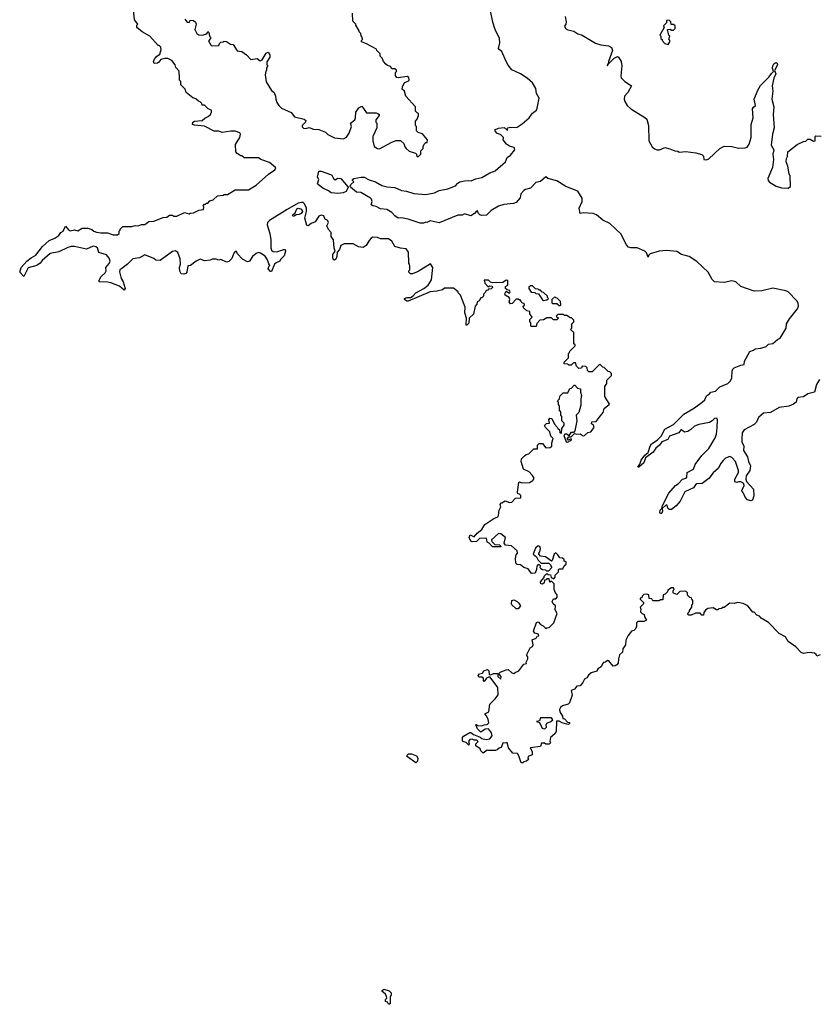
# Model space of a CAD drawing. Extents: x 2472589 to 2662339, y 701009 to 849030.
# Tile 237 of 256: x 2488068 to 2495319, y 830510 to 839445. Entities that reach past the tile are written whole.
import ezdxf

# ---------------------------------------------------------------- set-up
doc = ezdxf.new("R2010")
doc.units = 0

msp = doc.modelspace()

# ---------------------------------------------------------------- linework, layer by layer
at = {"layer": '0CON05XD'}
for points in [[(2490370.2, 837340.2), (2490401.1, 837338.9), (2490465, 837360), (2490478.3, 837358.3), (2490480, 837345), (2490468.3, 837301.7), (2490435, 837270), (2490430, 837255), (2490395, 837240), (2490380, 837225), (2490355, 837160), (2490345, 837160), (2490323, 837183), (2490330, 837205), (2490340, 837215), (2490328.3, 837228.3), (2490316.1, 837266.1), (2490295, 837300), (2490255, 837327.5), (2490235, 837332.5), (2490215, 837322.5), (2490182.5, 837295), (2490155, 837252.5), (2490135, 837247.5), (2490090.7, 837270.7), (2490045, 837320), (2490035, 837340), (2490025, 837340), (2490012.5, 837325), (2489993, 837277), (2489965, 837250), (2489946.4, 837243.6), (2489895, 837267.5), (2489875, 837262.5), (2489851.7, 837271.7), (2489815, 837272.5), (2489796.4, 837263.6), (2489745, 837257.5), (2489705, 837272.5), (2489670, 837255), (2489617, 837213), (2489595, 837210), (2489584, 837155), (2489575, 837143.3), (2489556.7, 837136.7), (2489535, 837140), (2489523, 837163), (2489520, 837195), (2489527.5, 837225), (2489523.3, 837275), (2489503.6, 837333.6), (2489483, 837347), (2489455, 837342.5), (2489341.7, 837258.3), (2489305, 837262.5), (2489287, 837277), (2489205, 837312.5), (2489155, 837282.5), (2489093.6, 837276.4), (2489047.5, 837225), (2488995, 837187.5), (2488977.5, 837175), (2488973, 837157), (2488988.8, 837095), (2489006, 837065), (2489026.7, 837005), (2489015, 836990), (2488975, 837026.2), (2488895, 837056.2), (2488865, 837063.8), (2488790, 837065), (2488787.5, 837075), (2488806.4, 837113.6), (2488845, 837147.5), (2488853.8, 837165), (2488848.8, 837195), (2488878.8, 837231.2), (2488888, 837255), (2488880.7, 837280.7), (2488855, 837310), (2488785, 837332.5), (2488773.6, 837373.6), (2488760, 837385), (2488735, 837390), (2488675, 837361.2), (2488565, 837386), (2488535, 837385.8), (2488505, 837379.2), (2488422.3, 837337.7), (2488345, 837323.3), (2488270.5, 837259.5), (2488252.5, 837235), (2488222.5, 837215), (2488145, 837193.3), (2488105, 837113.3), (2488067.5, 837155), (2488080, 837195), (2488133.3, 837255), (2488173, 837283), (2488215, 837306.7), (2488275, 837386.7), (2488335, 837442.5), (2488387.7, 837462.3), (2488423.9, 837486.1), (2488442.5, 837515), (2488463, 837527), (2488485, 837570), (2488514, 837534), (2488525, 837530), (2488565, 837536.7), (2488595, 837527.5), (2488635, 837552.5), (2488685, 837552.5), (2488721.7, 837541.7), (2488740, 837525), (2488765, 837517.5), (2488805, 837510), (2488865, 837510), (2488915, 837492.5), (2488955, 837492.5), (2488970, 837505), (2488970, 837525), (2488980, 837535), (2488980, 837545), (2489003, 837567), (2489085, 837567.5), (2489115, 837576.7), (2489143.6, 837573.6), (2489173.9, 837586.1), (2489203, 837587), (2489240, 837615), (2489285, 837616.7), (2489370.7, 837649.3), (2489405, 837653.3), (2489428.3, 837671.7), (2489455, 837670), (2489465, 837662.5), (2489495, 837662.5), (2489563.6, 837696.4), (2489605, 837682.5), (2489615, 837690), (2489647, 837693), (2489693.6, 837716.4), (2489735, 837722.5), (2489740, 837745), (2489732.5, 837755), (2489745, 837770), (2489755, 837770), (2489765, 837780), (2489775, 837780), (2489795, 837800), (2489825, 837810), (2489865, 837847.5), (2489915, 837852.5), (2489925, 837860), (2489955, 837860), (2490025, 837902.5), (2490145, 837900), (2490216.1, 837943.9), (2490326.1, 838043.9), (2490385, 838083.3), (2490392.5, 838095), (2490390, 838105), (2490335, 838148.8), (2490256.4, 838176.4), (2490235, 838190), (2490105, 838192.5), (2490085, 838210), (2490075, 838210), (2490041.7, 838231.7), (2490030, 838245), (2490028.3, 838311.7), (2490067.5, 838375), (2490072.5, 838405), (2490065, 838417.5), (2490025, 838432.5), (2489985, 838432.5), (2489905, 838420), (2489875, 838432.5), (2489833.6, 838433.6), (2489745, 838480), (2489655, 838486.7), (2489636.2, 838495), (2489640, 838515), (2489654.6, 838525.4), (2489725, 838530), (2489747.5, 838552.5), (2489780, 838565), (2489800, 838585), (2489810, 838605), (2489810, 838625), (2489780, 838635), (2489745, 838670), (2489725, 838670), (2489720, 838685), (2489705, 838700), (2489690, 838705), (2489667, 838727), (2489640, 838735), (2489580, 838785), (2489570, 838815), (2489530, 838855), (2489530, 838885), (2489520, 838895), (2489517.5, 838915), (2489517, 838977), (2489485, 839010), (2489480, 839035), (2489450, 839075), (2489411.7, 839091.7), (2489385, 839092.5), (2489350, 839085), (2489331.4, 839058.6), (2489318.9, 839051.1), (2489288.3, 839048.3), (2489282.9, 839065), (2489292.7, 839087.3), (2489310.3, 839109.7), (2489339.3, 839130.7), (2489352.5, 839175), (2489350, 839195), (2489335, 839210), (2489325, 839210), (2489250, 839295), (2489180, 839335), (2489130, 839375), (2489130, 839395), (2489140, 839405), (2489110, 839445), (2489096.4, 839566.4)], [(2489568.3, 839448.3), (2489588.3, 839421.7), (2489605, 839420), (2489615, 839440), (2489645, 839436.7), (2489665, 839422.5), (2489668.8, 839405), (2489656.7, 839355), (2489675, 839321.2), (2489695, 839306.7), (2489723.6, 839303.6), (2489757, 839313), (2489768.3, 839321.7), (2489775, 839337.5), (2489785, 839330), (2489790, 839295), (2489800, 839285), (2489800, 839275), (2489783, 839253), (2489805, 839210), (2489818.3, 839208.3), (2489875, 839210), (2489881.7, 839228.3), (2489895, 839240), (2489917, 839243), (2489925, 839250), (2489945, 839247.5), (2489983, 839223), (2490005, 839220), (2490043.6, 839163.6), (2490085, 839157.5), (2490126.4, 839126.4), (2490165, 839082.5), (2490225, 839092.5), (2490252.3, 839072.3), (2490269.4, 839080.6), (2490305, 839140), (2490325, 839150), (2490337.5, 839125), (2490337.5, 839105), (2490313, 839063), (2490312.5, 839035), (2490320, 839025), (2490310, 839005), (2490310, 838985), (2490303, 838977), (2490297.5, 838945), (2490305, 838880), (2490353.6, 838803.6), (2490377.5, 838785), (2490391.7, 838751.7), (2490392.5, 838725), (2490403, 838693), (2490420, 838665), (2490445, 838642.5), (2490533, 838603), (2490563, 838563), (2490651.7, 838541.7), (2490665, 838530), (2490662.5, 838515), (2490632.5, 838485), (2490633.3, 838473.3), (2490645, 838460), (2490665, 838458.8), (2490695, 838468), (2490735, 838452), (2490785, 838450), (2490843.6, 838423.6), (2490863.9, 838403.9), (2490925, 838372.5), (2491006.4, 838363.6), (2491035, 838377.5), (2491060, 838415), (2491080, 838475), (2491070, 838505), (2491110, 838535), (2491117.5, 838555), (2491120, 838605), (2491147.5, 838645), (2491175, 838660), (2491215, 838600), (2491305, 838600), (2491320, 838595), (2491330, 838585), (2491330, 838575), (2491302.5, 838535), (2491300, 838515), (2491310, 838505), (2491310, 838465), (2491272.5, 838385), (2491272.5, 838345), (2491287.5, 838295), (2491315, 838277.5), (2491335, 838272.5), (2491445, 838332.5), (2491485, 838347.5), (2491525, 838350), (2491555, 838320), (2491565, 838290), (2491577, 838277), (2491605, 838252.5), (2491660, 838235), (2491670, 838225), (2491671.7, 838211.7), (2491685, 838200), (2491710, 838225), (2491710, 838255), (2491730, 838275), (2491730, 838295), (2491740, 838315), (2491755, 838330), (2491768.3, 838331.7), (2491770, 838355), (2491725, 838410), (2491685, 838420), (2491670, 838435), (2491670, 838475), (2491660, 838485), (2491660, 838525), (2491677, 838543), (2491690, 838575), (2491690, 838595), (2491675, 838600), (2491660, 838615), (2491660, 838655), (2491575, 838750), (2491560, 838795), (2491540, 838815), (2491542.5, 838835), (2491562.5, 838875), (2491595, 838886), (2491602.5, 838895), (2491601.2, 838921.2), (2491585, 838929.2), (2491505, 838917.5), (2491491.7, 838921.7), (2491480, 838935), (2491480, 838965), (2491490, 838975), (2491488.3, 838988.3), (2491475, 839000), (2491445, 839000), (2491435, 839020), (2491408.3, 839028.3), (2491391.7, 839041.7), (2491370, 839065), (2491360, 839095), (2491340, 839115), (2491340, 839135), (2491310, 839165), (2491306.4, 839176.4), (2491217, 839227), (2491170, 839245), (2491170, 839255), (2491180, 839265), (2491177.5, 839285), (2491168.3, 839298.3), (2491165, 839320), (2491150, 839335), (2491150, 839345), (2491120, 839395), (2491120, 839405), (2491093, 839433), (2491090, 839505)], [(2493174, 837794), (2493174.3, 837825), (2493135, 837888.1), (2493025, 837932.1), (2492943.3, 837983.3), (2492862.9, 838002.9), (2492845, 838017.5), (2492795, 837976.2), (2492755, 837968), (2492706.7, 837915), (2492660, 837905), (2492645, 837895.7), (2492618.6, 837865), (2492612.5, 837827.5), (2492574.2, 837785.8), (2492552.1, 837777.9), (2492462.1, 837767.9), (2492415, 837752.1), (2492347, 837713), (2492305, 837671.1), (2492265, 837666.7), (2492245, 837673.3), (2492232.5, 837685), (2492225, 837710), (2492215, 837707.5), (2492197.5, 837685), (2492165, 837664), (2492105, 837683.8), (2492085, 837672.5), (2492045, 837671.9), (2491875, 837601.9), (2491795, 837618.8), (2491765, 837603.3), (2491755, 837606.7), (2491735, 837598.8), (2491705, 837598.9), (2491595, 837635.8), (2491535, 837645.8), (2491505, 837644.3), (2491475, 837664), (2491445, 837696.2), (2491401.3, 837721.3), (2491345, 837730), (2491305, 837751.2), (2491272.5, 837755), (2491260, 837765), (2491267.5, 837795), (2491262.5, 837815), (2491252.5, 837825), (2491165, 837876.7), (2491125, 837880), (2491070, 837925), (2491067.5, 837935), (2491075, 837950), (2491100, 837975), (2491090, 837985), (2491090, 837995), (2491100, 838005), (2491167, 838017), (2491195, 838016), (2491241.4, 837991.4), (2491297.5, 837975), (2491355, 837941.2), (2491405, 837928.8), (2491475, 837921.4), (2491535, 837895.7), (2491579.1, 837889.1), (2491645, 837868.8), (2491755, 837858), (2491835, 837873.8), (2491875, 837894), (2491955, 837911.2), (2492025, 837938.8), (2492047, 837963), (2492065, 837972.5), (2492105, 837982.5), (2492144.3, 837984.3), (2492166.7, 837983.3), (2492208.3, 838001.7), (2492265, 838013.3), (2492335, 838055.5), (2492386, 838074), (2492480, 838155), (2492493.3, 838195), (2492523.9, 838216.1), (2492562.5, 838265), (2492556.1, 838286.1), (2492515, 838298.8), (2492486.7, 838315), (2492457.5, 838355), (2492460, 838375), (2492435, 838399.2), (2492400.8, 838415), (2492384.4, 838435), (2492383.1, 838446.9), (2492415, 838461.9), (2492465, 838466.2), (2492495, 838443.3), (2492500, 838445), (2492490, 838455), (2492500, 838465), (2492525, 838471.2), (2492566.1, 838466.1), (2492585, 838470), (2492631.1, 838498.9), (2492693.3, 838555), (2492723, 838597), (2492758.8, 838625), (2492767, 838643), (2492783, 838733), (2492758.8, 838775), (2492755, 838820), (2492725, 838871.2), (2492676.2, 838915), (2492613.6, 838953.6), (2492535, 838990), (2492501.7, 839031.7), (2492484.5, 839065), (2492446.2, 839156.2), (2492420, 839175), (2492416, 839185), (2492426.7, 839235), (2492424.6, 839275), (2492384.4, 839355), (2492363.1, 839423.1), (2492342.5, 839525)], [(2493020, 839475), (2493030, 839425), (2493027.5, 839405), (2493014.2, 839385.8), (2493022.9, 839365), (2493045, 839352.1), (2493099.5, 839339.5), (2493135, 839315.8), (2493175.7, 839305.7), (2493295, 839231.1), (2493345, 839215.7), (2493415, 839208.1), (2493441.3, 839191.3), (2493449.4, 839165), (2493413.3, 839065), (2493410, 839040), (2493405, 839042.5), (2493400.7, 839030.7), (2493405, 839027.5), (2493410, 839040), (2493463.8, 839096.2), (2493495, 839111.2), (2493505, 839106.2), (2493527.8, 839065), (2493535.6, 839025.6), (2493524.5, 838935.5), (2493528.3, 838918.3), (2493563.3, 838883.3), (2493623.3, 838845), (2493588, 838785), (2493558.9, 838751.1), (2493554.5, 838725), (2493561.4, 838701.4), (2493584.2, 838665), (2493615.3, 838635.3), (2493745, 838557.5), (2493760.9, 838540.9), (2493777.1, 838485), (2493779.4, 838345), (2493811.4, 838291.4), (2493832.7, 838272.7), (2493855, 838263.1), (2493875.7, 838264.3), (2493925, 838283.8), (2493972, 838272), (2494015, 838253.8), (2494041.7, 838251.7), (2494055, 838242.5), (2494115, 838250), (2494206.4, 838236.4), (2494261.7, 838221.7), (2494277, 838207), (2494280, 838175), (2494305, 838172.5), (2494325, 838183.3), (2494423.1, 838276.9), (2494463.7, 838296.3), (2494535, 838293.8), (2494595, 838280.4), (2494655, 838281.5), (2494672, 838288), (2494690, 838315), (2494710, 838375), (2494710, 838495), (2494726.5, 838553.5), (2494720.8, 838635), (2494728.8, 838651.2), (2494747.5, 838665), (2494737.5, 838725), (2494768.8, 838805), (2494795, 838846.7), (2494872.5, 838925), (2494892.7, 838957.3), (2494912.5, 838975), (2494903.9, 839003.9), (2494906, 839025), (2494914.4, 839045.6), (2494933.2, 839056.8), (2494945, 839050), (2494948, 839035), (2494920, 838985), (2494933.6, 838953.6), (2494914.2, 838915), (2494901.1, 838845)], [(2493955, 839220), (2493970, 839245), (2493970, 839255), (2493960, 839265), (2493970, 839295), (2493960, 839305), (2493950, 839355), (2493975, 839360), (2493985, 839350), (2494005, 839350), (2494020, 839365), (2494018.3, 839388.3), (2494005, 839400), (2493981.7, 839401.7), (2493980, 839425), (2493965, 839440), (2493941.7, 839438.3), (2493940, 839415), (2493911.7, 839388.3), (2493920, 839375), (2493880, 839305), (2493890, 839295), (2493890, 839275), (2493900, 839265), (2493900, 839255), (2493925, 839230), (2493955, 839220)], [(2494901.1, 838845), (2494904.3, 838795.7), (2494898, 838725), (2494915.7, 838655), (2494908.9, 838585), (2494916.4, 838465), (2494901.5, 838405), (2494891.9, 838305), (2494914.4, 838265), (2494904.6, 838225.4), (2494911.1, 838175), (2494901.8, 838105), (2494861.5, 838005), (2494863.5, 837985), (2494875, 837970), (2494935, 837934.4), (2494985, 837920), (2495045, 837917.5), (2495065, 837930), (2495062.5, 838025), (2495053.3, 838045), (2495042.5, 838115), (2495027.5, 838155), (2495030, 838185), (2495040, 838205), (2495042.5, 838245), (2495126.4, 838313.6), (2495185, 838340), (2495205, 838342.5), (2495225, 838361.2), (2495245, 838360), (2495275, 838344), (2495290, 838345), (2495290, 838385), (2495295, 838390), (2495345, 838387.5)], [(2490955, 837867.5), (2490895, 837874.3), (2490871.7, 837891.7), (2490818.8, 837915), (2490780, 837945), (2490772.5, 837955), (2490782.5, 837995), (2490772.5, 838015), (2490785, 838070), (2490805, 838070), (2490890.7, 838040.7), (2490903, 838033), (2490917.5, 838005), (2490933, 837993), (2490955, 838006.7), (2490983, 838003), (2491050, 837925), (2491033, 837887), (2491005, 837873.3), (2490955, 837867.5)], [(2492681.7, 833661.7), (2492672.5, 833675), (2492675, 833690), (2492702.5, 833745), (2492723, 833757), (2492729.3, 833770.7), (2492721.7, 833818.3), (2492757, 833833), (2492765, 833850), (2492780, 833855), (2492778.3, 833868.3), (2492745, 833877.5), (2492732.5, 833895), (2492760, 833975), (2492775, 833980), (2492795, 833957.5), (2492820, 833945), (2492845, 833920), (2492852.5, 833927.5), (2492875, 833930), (2492917, 833973), (2492947.5, 834055), (2492928.3, 834088.3), (2492932.5, 834125), (2492912.5, 834145), (2492903.3, 834165), (2492915, 834190), (2492935, 834190), (2492947.5, 834205), (2492947, 834227), (2492933, 834243), (2492920, 834275), (2492920, 834325), (2492895, 834350), (2492881.7, 834341.7), (2492875, 834370), (2492855, 834370), (2492848.3, 834361.7), (2492831.7, 834358.3), (2492830, 834335), (2492815, 834323.3), (2492800, 834325), (2492797.5, 834345), (2492828.3, 834381.7), (2492830, 834395), (2492855, 834420), (2492865, 834410), (2492888.3, 834408.3), (2492891.7, 834381.7), (2492918.3, 834371.7), (2492930, 834385), (2492930, 834405), (2492960, 834435), (2492960, 834455), (2492968.3, 834461.7), (2492998.3, 834461.7), (2493011.7, 834488.3), (2493030, 834505), (2493030, 834525), (2493011.7, 834531.7), (2493010, 834545), (2492995, 834560), (2492971.7, 834561.7), (2492955, 834590), (2492935, 834607.5), (2492920, 834595), (2492901.7, 834538.3), (2492895, 834532.5), (2492841.7, 834571.7), (2492795, 834577.5), (2492780, 834595), (2492780, 834605), (2492790, 834615), (2492797.5, 834645), (2492790, 834665), (2492775, 834670), (2492751.7, 834648.3), (2492730, 834595), (2492759.3, 834569.3), (2492775, 834540), (2492801.7, 834511.7), (2492871.7, 834511.7), (2492890, 834495), (2492890, 834485), (2492900, 834475), (2492868.3, 834441.7), (2492855, 834440), (2492845, 834450), (2492813.3, 834453.3), (2492800.7, 834460.7), (2492792.5, 834475), (2492797.5, 834487.5), (2492788.3, 834498.3), (2492775, 834500), (2492763, 834487), (2492760, 834455), (2492748.3, 834421.7), (2492715, 834420), (2492685, 834462.5), (2492645, 834473.3), (2492615, 834497.5), (2492585, 834500), (2492573, 834513), (2492570, 834555), (2492575, 834590), (2492587.5, 834605), (2492583.3, 834625), (2492531.7, 834671.7), (2492477, 834677), (2492467.5, 834695), (2492480, 834745), (2492435, 834780), (2492415, 834782.5), (2492350, 834725), (2492355, 834710), (2492381.7, 834681.7), (2492425, 834680), (2492440, 834665), (2492435, 834660), (2492361.7, 834661.7), (2492330, 834695), (2492312.5, 834705), (2492305, 834740), (2492243.6, 834736.4), (2492215, 834710), (2492175, 834706.7), (2492163.9, 834713.9), (2492150, 834745), (2492158.3, 834771.7), (2492195, 834752.5), (2492220, 834785), (2492265, 834820), (2492290, 834865), (2492371.7, 834918.3), (2492407.7, 834932.3), (2492416.2, 834945), (2492420, 834995), (2492437.5, 835025), (2492430, 835045), (2492435, 835060), (2492445, 835060), (2492475, 835080), (2492513.6, 835063.6), (2492535, 835067.5), (2492568.3, 835101.7), (2492617.5, 835105), (2492617, 835127), (2492605, 835140), (2492591.7, 835141.7), (2492588.3, 835158.3), (2492600, 835245), (2492605, 835250), (2492623.3, 835243.3), (2492695, 835246.7), (2492726.4, 835263.6), (2492737.5, 835285), (2492725, 835310), (2492693, 835343), (2492642.5, 835365), (2492620, 835435), (2492625, 835460), (2492651.7, 835488.3), (2492665, 835500), (2492690, 835505), (2492735, 835550), (2492768.3, 835551.7), (2492770, 835585), (2492785, 835600), (2492815, 835600), (2492845, 835560), (2492885, 835562.5), (2492900, 835575), (2492900, 835605), (2492910, 835645), (2492891.2, 835665), (2492881.2, 835705), (2492842.5, 835745), (2492833.3, 835763.3), (2492850.5, 835779.5), (2492876.7, 835783.3), (2492873.3, 835815), (2492880, 835830), (2492900, 835825), (2492924.2, 835774.2), (2492948.8, 835748.8), (2492952.5, 835735), (2492970, 835725), (2492972.5, 835695), (2492988.3, 835691.7), (2492990, 835735), (2493010, 835765), (2493010, 835785), (2492990, 835805), (2492990, 835845), (2492980, 835855), (2492980, 835885), (2492970, 835895), (2492970, 835935), (2492960, 835955), (2492960, 835975), (2492950, 835985), (2492970, 836005), (2492971.7, 836028.3), (2493001.7, 836058.3), (2493045, 836060), (2493061.7, 836098.3), (2493078.3, 836101.7), (2493101.7, 836128.3), (2493108.3, 836128.3), (2493131.7, 836101.7), (2493160, 836095), (2493160, 836065), (2493170, 836035), (2493163.3, 836005), (2493163, 835947), (2493145, 835880), (2493120, 835855), (2493126.7, 835805), (2493107, 835713), (2493095, 835700), (2493071.7, 835698.3), (2493055, 835670), (2493035, 835683.3), (2493017.5, 835682.5), (2493008.3, 835671.7), (2493030, 835615), (2493041.7, 835611.7), (2493070, 835625), (2493077, 835633), (2493075, 835640), (2493045, 835630), (2493040, 835645), (2493055, 835660), (2493075, 835660), (2493105, 835690), (2493125, 835682.5), (2493156.4, 835686.4), (2493185, 835670), (2493195, 835672.5), (2493225, 835700), (2493253.6, 835706.4), (2493282.5, 835745), (2493277.5, 835765), (2493258.3, 835778.3), (2493262.5, 835795), (2493300.7, 835799.3), (2493330, 835835), (2493365, 835880), (2493373.6, 835916.4), (2493422.5, 835955), (2493380, 836025), (2493380, 836115), (2493400, 836145), (2493400, 836175), (2493440, 836215), (2493440, 836235), (2493425, 836250), (2493411.7, 836251.7), (2493375, 836290), (2493361.7, 836291.7), (2493335, 836320), (2493265, 836250), (2493235, 836250), (2493221.7, 836261.7), (2493220, 836285), (2493208.3, 836298.3), (2493175, 836300), (2493168.3, 836281.7), (2493145, 836280), (2493121.7, 836301.7), (2493115, 836330), (2493095, 836330), (2493075, 836310), (2493055, 836310), (2493045, 836320), (2493011.7, 836321.7), (2493011.7, 836338.3), (2493050, 836375), (2493050, 836415), (2493060, 836425), (2493061.7, 836438.3), (2493110, 836485), (2493110, 836495), (2493100, 836505), (2493100, 836605), (2493070, 836635), (2493080, 836645), (2493080, 836685), (2493098.3, 836701.7), (2493098.3, 836718.3), (2493078.3, 836738.3), (2493065, 836740), (2493035, 836760), (2493015, 836760), (2493005, 836770), (2492955, 836770), (2492940, 836755), (2492960, 836735), (2492945, 836720), (2492915, 836720), (2492895, 836740), (2492855, 836740), (2492825, 836720), (2492791.7, 836718.3), (2492761.7, 836688.3), (2492758.3, 836661.7), (2492715, 836660), (2492710, 836665), (2492710, 836695), (2492700, 836705), (2492700, 836725), (2492720, 836745), (2492700, 836775), (2492698.3, 836798.3), (2492671.7, 836801.7), (2492641.7, 836831.7), (2492640, 836845), (2492650, 836855), (2492648.3, 836868.3), (2492631.7, 836871.7), (2492620, 836885), (2492618.3, 836898.3), (2492605, 836900), (2492595, 836910), (2492575, 836910), (2492539.3, 836870.7), (2492525, 836867.5), (2492512.5, 836885), (2492517.5, 836905), (2492513.3, 836925), (2492476.2, 836945), (2492473.9, 836956.1), (2492485, 836980), (2492515, 836962.5), (2492520, 836975), (2492515, 836987.5), (2492492.5, 836992.5), (2492477.5, 837005), (2492480, 837025), (2492500, 837035), (2492498.3, 837078.3), (2492485, 837080), (2492455, 837060), (2492365, 837057.5), (2492341.7, 837061.7), (2492325, 837080), (2492285, 837080), (2492290, 837055), (2492321.7, 837021.7), (2492335, 837030), (2492358.3, 837028.3), (2492360, 837015), (2492348.3, 837001.7), (2492325, 837000), (2492318.3, 836991.7), (2492301.7, 836988.3), (2492298.3, 836971.7), (2492280, 836955), (2492280, 836935), (2492265, 836920), (2492255, 836920), (2492240, 836895), (2492222.5, 836885), (2492217, 836863), (2492202.5, 836845), (2492187, 836773), (2492150, 836735), (2492145, 836690), (2492125, 836670), (2492120, 836675), (2492123.3, 836735), (2492110, 836785), (2492112.5, 836835), (2492070, 836945), (2492050, 836965), (2492050, 836975), (2492005, 837010), (2491925, 837010), (2491907, 836993), (2491855, 836980), (2491795, 836976.7), (2491595, 836890.8), (2491581.2, 836891.2), (2491560, 836905), (2491560, 836915), (2491585, 836924.2), (2491616.2, 836923.8), (2491641.2, 836938.8), (2491663.1, 836966.9), (2491736.7, 837005), (2491776.7, 837035), (2491807.5, 837085), (2491817.5, 837195), (2491798.3, 837228.3), (2491685, 837160), (2491635, 837140), (2491615, 837140), (2491600, 837155), (2491600, 837165), (2491610, 837175), (2491610, 837205), (2491607, 837227), (2491600, 837235), (2491597.5, 837335), (2491576.4, 837366.4), (2491525, 837372.5), (2491475, 837387.5), (2491447.5, 837435), (2491415, 837457.5), (2491345, 837457.5), (2491315, 837467.5), (2491275, 837470), (2491258.3, 837461.7), (2491239.3, 837440.7), (2491212.5, 837395), (2491185, 837377.5), (2491145, 837382.5), (2491095, 837410), (2491015, 837410), (2490995, 837402.5), (2490984.2, 837395.8), (2490970.8, 837359.2), (2490950, 837335), (2490948.6, 837295), (2490938.3, 837271.7), (2490925, 837263.3), (2490916.2, 837266.2), (2490910, 837285), (2490911.4, 837315), (2490932.5, 837345), (2490921.7, 837371.7), (2490916.4, 837446.4), (2490897, 837477), (2490896.2, 837515), (2490871.7, 837541.7), (2490857.5, 837575), (2490870, 837605), (2490865, 837620), (2490855, 837630), (2490841.7, 837631.7), (2490830, 837665), (2490805, 837672.5), (2490785, 837662.5), (2490750, 837610), (2490715, 837596.2), (2490687, 837573), (2490675, 837578.8), (2490655.6, 837645), (2490671.5, 837705), (2490670.4, 837735), (2490654.4, 837775), (2490641.2, 837785), (2490625, 837787.3), (2490595, 837778.8), (2490495, 837723.6), (2490335, 837623.6), (2490316.4, 837605), (2490314.7, 837584.7), (2490339.7, 837505), (2490348.5, 837448.5), (2490347.7, 837375), (2490355, 837354), (2490370.2, 837340.2)], [(2495330.6, 836179.4), (2495302.9, 836135), (2495284.3, 836065.7), (2495225, 836048.6), (2495185, 836021.4), (2495132.2, 836017.8), (2495122.2, 836005), (2495118.8, 835975), (2495094.5, 835955.5), (2495050.8, 835939.2), (2494962.5, 835925), (2494885, 835880.6), (2494820, 835875), (2494774.5, 835835.5), (2494758.7, 835791.3), (2494735, 835771.4), (2494645, 835724), (2494628.6, 835695), (2494623.1, 835645), (2494625.6, 835615), (2494641.4, 835575), (2494640, 835535), (2494676.8, 835476.8), (2494685.7, 835435), (2494702.9, 835395), (2494695.8, 835355), (2494664.5, 835305.5), (2494659.4, 835275), (2494665.7, 835255.7), (2494730, 835185), (2494732.5, 835125), (2494720, 835085), (2494705, 835077.5), (2494677, 835087), (2494655, 835113.3), (2494639.7, 835149.7), (2494626.7, 835165), (2494623.6, 835176.4), (2494646, 835215), (2494643.3, 835235), (2494615, 835252), (2494595, 835252), (2494575, 835243.8), (2494561.9, 835251.9), (2494560.6, 835275), (2494592.9, 835335), (2494594.3, 835355), (2494566.9, 835436.9), (2494535, 835471.4), (2494515, 835481.9), (2494475, 835465.6), (2494455, 835445.8), (2494430.5, 835415), (2494411.5, 835375), (2494365, 835332.9), (2494325, 835280), (2494265, 835235.8), (2494215, 835232), (2494203, 835223), (2494184.4, 835195.6), (2494108, 835162), (2494064.2, 835075), (2494027.2, 835032.8), (2493985, 835001.2), (2493965, 835000), (2493952.3, 835012.3), (2493945, 835040), (2493935, 835040), (2493901.7, 835008.3), (2493904.2, 834985), (2493895.7, 834964.3), (2493885, 834960), (2493878.6, 834975), (2493881.9, 834995), (2493899.3, 835010.7), (2493903, 835037), (2493962.1, 835147.9), (2494020.7, 835219.3), (2494045.4, 835234.6), (2494085, 835276), (2494119.4, 835285), (2494126.2, 835295), (2494128.6, 835335), (2494184.4, 835365), (2494200.2, 835409.8), (2494261.1, 835488.9), (2494325, 835552.5), (2494380.5, 835645), (2494393.6, 835685), (2494400.5, 835745), (2494403.9, 835813.9), (2494397.7, 835827.7), (2494375, 835826.2), (2494355.6, 835804.4), (2494330.3, 835789.7), (2494232.9, 835772.9), (2494193.4, 835756.6), (2494162, 835725), (2494135, 835708.1), (2494103.2, 835703.2), (2494073, 835727), (2494052.5, 835695), (2493967.5, 835665), (2493951.2, 835635), (2493898, 835615), (2493876.1, 835583.9), (2493842.9, 835557.1), (2493819.7, 835520.3), (2493749.5, 835470.5), (2493734, 835425), (2493690, 835385), (2493680, 835385), (2493699.7, 835410.3), (2493711.7, 835448.3), (2493745, 835493.3), (2493773.2, 835516.8), (2493791.2, 835575), (2493803.8, 835595), (2493855, 835630), (2493891.2, 835665), (2493925, 835728.8), (2494005, 835771.2), (2494098.8, 835865), (2494195, 835921.4), (2494265.3, 835974.7), (2494287.5, 835995), (2494305, 836031.2), (2494331.2, 836048.8), (2494344.3, 836065.7), (2494386.7, 836075), (2494425.5, 836114.5), (2494496.1, 836143.9), (2494521.7, 836168.3), (2494533.8, 836195), (2494536, 836255), (2494544, 836275), (2494555, 836285.8), (2494615, 836310), (2494646.7, 836315), (2494650, 836345), (2494696.1, 836433.9), (2494730, 836445), (2494745, 836457.5), (2494796.4, 836463.6), (2494845, 836480), (2494865, 836500), (2494905, 836507.5), (2494947, 836543), (2494972.5, 836555), (2495027.5, 836645), (2495030, 836685), (2495058.3, 836731.7), (2495129.7, 836820.3), (2495138.9, 836845), (2495136.8, 836873.2), (2495124.7, 836894.7), (2495045, 836974.5), (2495024, 836985), (2494905, 837008.5), (2494805, 836983.3), (2494735, 836980.8), (2494615, 837024), (2494570, 837065), (2494534.1, 837075.9), (2494465, 837060), (2494375, 837066.7), (2494355.9, 837085.9), (2494318, 837155), (2494215, 837250), (2494146.8, 837296.8), (2494075, 837315.6), (2494035, 837340), (2493941.1, 837351.1), (2493875, 837343.3), (2493791.2, 837318.8), (2493777.5, 837305), (2493775, 837290), (2493759.4, 837329.4), (2493744, 837344), (2493675, 837374.6), (2493615, 837375.7), (2493595, 837382), (2493575, 837406), (2493529.4, 837499.4), (2493425, 837594.1), (2493363.1, 837625), (2493305.6, 837675), (2493275, 837686.9), (2493185, 837692), (2493155, 837687.5), (2493147.5, 837735), (2493174, 837794)], [(2490550, 837660), (2490545, 837670), (2490568.6, 837691.4), (2490582.5, 837727.5), (2490596.4, 837733.6), (2490625.3, 837725.3), (2490634.1, 837705), (2490624.1, 837685.9), (2490605, 837676.3), (2490577, 837673), (2490565, 837664.2), (2490550, 837660)], [(2492825, 836897.5), (2492855, 836902.5), (2492870, 836915), (2492860, 836925), (2492860, 836935), (2492825, 836970), (2492811.7, 836971.7), (2492795, 836990), (2492785, 836990), (2492775, 837000), (2492751.7, 837001.7), (2492725, 837030), (2492705, 837030), (2492691.7, 837018.3), (2492690, 837005), (2492711.7, 836971.7), (2492745, 836970), (2492755, 836960), (2492778.3, 836958.3), (2492813.6, 836903.6), (2492825, 836897.5)], [(2492975, 836850), (2492980, 836855), (2492978.3, 836888.3), (2492948.3, 836918.3), (2492935, 836920), (2492925, 836930), (2492900, 836905), (2492900, 836875), (2492905, 836870), (2492945, 836870), (2492965, 836850), (2492975, 836850)], [(2495335, 833682.5), (2495305, 833670), (2495300, 833685), (2495285, 833697.5), (2495235, 833702.5), (2495185, 833692.5), (2495163.9, 833703.9), (2495115, 833752.5), (2495043.6, 833803.6), (2495020, 833845), (2494963.6, 833873.6), (2494865, 833973.3), (2494800, 834015), (2494785, 834032.5), (2494761.7, 834041.7), (2494735, 834070), (2494725, 834070), (2494680, 834125), (2494635, 834146.7), (2494585, 834156.7), (2494555, 834147.5), (2494515, 834150), (2494465, 834110), (2494445, 834110), (2494438.3, 834101.7), (2494415, 834100), (2494405, 834090), (2494395, 834090), (2494365, 834107.5), (2494315, 834102.5), (2494293, 834087), (2494280, 834065), (2494275, 834040), (2494261.7, 834041.7), (2494245, 834060), (2494205, 834060), (2494165, 834042.5), (2494142.5, 834042.5), (2494130, 834055), (2494150, 834075), (2494150, 834085), (2494170, 834115), (2494170, 834135), (2494180, 834145), (2494180, 834175), (2494170, 834185), (2494168.3, 834198.3), (2494151.7, 834201.7), (2494131.7, 834221.7), (2494130, 834245), (2494115, 834260), (2494062.5, 834257.5), (2494035, 834230), (2494005, 834240), (2494000, 834245), (2494000, 834265), (2494010, 834275), (2494005, 834290), (2493985, 834290), (2493951.7, 834268.3), (2493948.3, 834251.7), (2493928.3, 834231.7), (2493910, 834225), (2493908.3, 834181.7), (2493885, 834180), (2493875, 834170), (2493815, 834170), (2493808.3, 834188.3), (2493781.7, 834191.7), (2493780, 834225), (2493761.7, 834231.7), (2493735, 834230), (2493720, 834215), (2493715, 834200), (2493700, 834195), (2493702.5, 834185), (2493730, 834155), (2493730, 834145), (2493700, 834115), (2493707.5, 834095), (2493703, 834073), (2493720, 834055), (2493738.3, 834048.3), (2493740, 834025), (2493760, 833995), (2493735, 833982.5), (2493680, 833985), (2493668.3, 833971.7), (2493667.5, 833935), (2493656.1, 833913.9), (2493645, 833903.3), (2493623.3, 833896.7), (2493593.6, 833856.4), (2493572.5, 833815), (2493567.7, 833772.3), (2493542.5, 833735), (2493540, 833705), (2493515, 833680), (2493503.3, 833645), (2493502.5, 833605), (2493490, 833590), (2493475, 833581.2), (2493455, 833580), (2493416.4, 833626.4), (2493405, 833630), (2493386.1, 833613.9), (2493369.3, 833610.7), (2493359.3, 833600.7), (2493348.3, 833571.7), (2493317.5, 833555), (2493308.3, 833531.7), (2493255, 833517.5), (2493232.3, 833497.7), (2493216.4, 833473.6), (2493195, 833460), (2493180, 833430), (2493155, 833400), (2493125, 833397.5), (2493105, 833370), (2493075, 833357.5), (2493082.5, 833315), (2493060, 833245), (2493047, 833233), (2492995, 833220), (2492977, 833203), (2492970, 833185), (2492972.5, 833165), (2492997.5, 833125), (2493000, 833105), (2493015, 833100), (2493041.7, 833071.7), (2493058.3, 833068.3), (2493060, 833055), (2493045, 833050), (2492993, 833063), (2492965, 833080), (2492941.7, 833078.3), (2492937.5, 832985), (2492926.4, 832963.6), (2492887.5, 832932.5), (2492882.5, 832895), (2492890, 832885), (2492875, 832870), (2492845, 832870), (2492831.7, 832878.3), (2492805, 832880), (2492795, 832850), (2492701.7, 832838.3), (2492720, 832805), (2492720, 832775), (2492685, 832760), (2492680, 832745), (2492690, 832735), (2492670, 832715), (2492645, 832710), (2492635, 832700), (2492621.7, 832701.7), (2492600, 832765), (2492586.4, 832786.4), (2492545, 832790), (2492507, 832837), (2492495, 832890), (2492487.5, 832882.5), (2492455, 832880), (2492438.3, 832841.7), (2492420, 832835), (2492401.7, 832818.3), (2492387.5, 832812.5), (2492325, 832812.5), (2492312.5, 832817.5), (2492275, 832790), (2492255, 832810), (2492248.3, 832828.3), (2492210, 832855), (2492210, 832875), (2492230, 832895), (2492217, 832907), (2492195, 832907.5), (2492175, 832917.5), (2492155, 832912.5), (2492142.5, 832895), (2492150, 832875), (2492145, 832862.5), (2492120, 832885), (2492090, 832895), (2492087.5, 832905), (2492088.3, 832931.7), (2492097, 832943), (2492155, 832977.5), (2492165, 832977.5), (2492189.3, 832959.3), (2492250, 832935), (2492263, 832923), (2492301.7, 832911.7), (2492335, 832920), (2492357.5, 832945), (2492352, 832975), (2492325, 833010), (2492295, 833007.5), (2492255, 832980), (2492225, 833010), (2492210, 833045), (2492215, 833050), (2492225, 833040), (2492261.7, 833038.3), (2492285, 833047.5), (2492311.7, 833048.3), (2492327, 833063), (2492322.5, 833095), (2492307, 833127), (2492290, 833145), (2492326.2, 833163.8), (2492336.7, 833235), (2492385, 833282.5), (2492411.7, 833318.3), (2492410, 833385), (2492338.3, 833478.3), (2492325, 833480), (2492305, 833470), (2492285, 833440), (2492280, 833445), (2492280, 833470), (2492265, 833477.5), (2492235, 833480), (2492230, 833495), (2492241.7, 833508.3), (2492270, 833515), (2492283, 833537), (2492315, 833547.5), (2492327.5, 833535), (2492331.7, 833501.7), (2492345, 833500), (2492368.3, 833511.7), (2492401.7, 833511.7), (2492410, 833505), (2492410, 833485), (2492435, 833460), (2492440, 833485), (2492420, 833505), (2492420, 833515), (2492430, 833525), (2492485, 833546.7), (2492503, 833547), (2492535, 833517.5), (2492555, 833512.5), (2492565, 833522.5), (2492600, 833535), (2492643.6, 833596.4), (2492668.3, 833601.7), (2492667.5, 833615), (2492682.5, 833645), (2492681.7, 833661.7)], [(2492595, 834097.5), (2492575, 834097.5), (2492537.5, 834135), (2492533.3, 834145), (2492537, 834173), (2492555, 834180), (2492585.8, 834165.8), (2492600.5, 834150.5), (2492613.3, 834125), (2492595, 834097.5)], [(2492835, 833010), (2492850, 833025), (2492847.5, 833045), (2492855, 833060), (2492890, 833075), (2492908.3, 833091.7), (2492895, 833110), (2492795, 833110), (2492788.3, 833081.7), (2492760, 833075), (2492788.3, 833068.3), (2492810, 833015), (2492835, 833010)], [(2491665, 832700), (2491590, 832755), (2491583, 832763), (2491585, 832770), (2491598.3, 832781.7), (2491625, 832782.5), (2491670, 832765), (2491682.5, 832745), (2491680, 832715), (2491665, 832700)], [(2491425, 830510), (2491415, 830510), (2491408.3, 830528.3), (2491390, 830535), (2491390, 830555), (2491400, 830565), (2491397.5, 830585), (2491386.4, 830606.4), (2491360, 830625), (2491360, 830635), (2491375, 830647.5), (2491421.7, 830631.7), (2491440, 830615), (2491440, 830595), (2491430, 830575), (2491430, 830515), (2491425, 830510)]]:
    msp.add_lwpolyline(points, dxfattribs=at)

doc.saveas('drawing.dxf')
